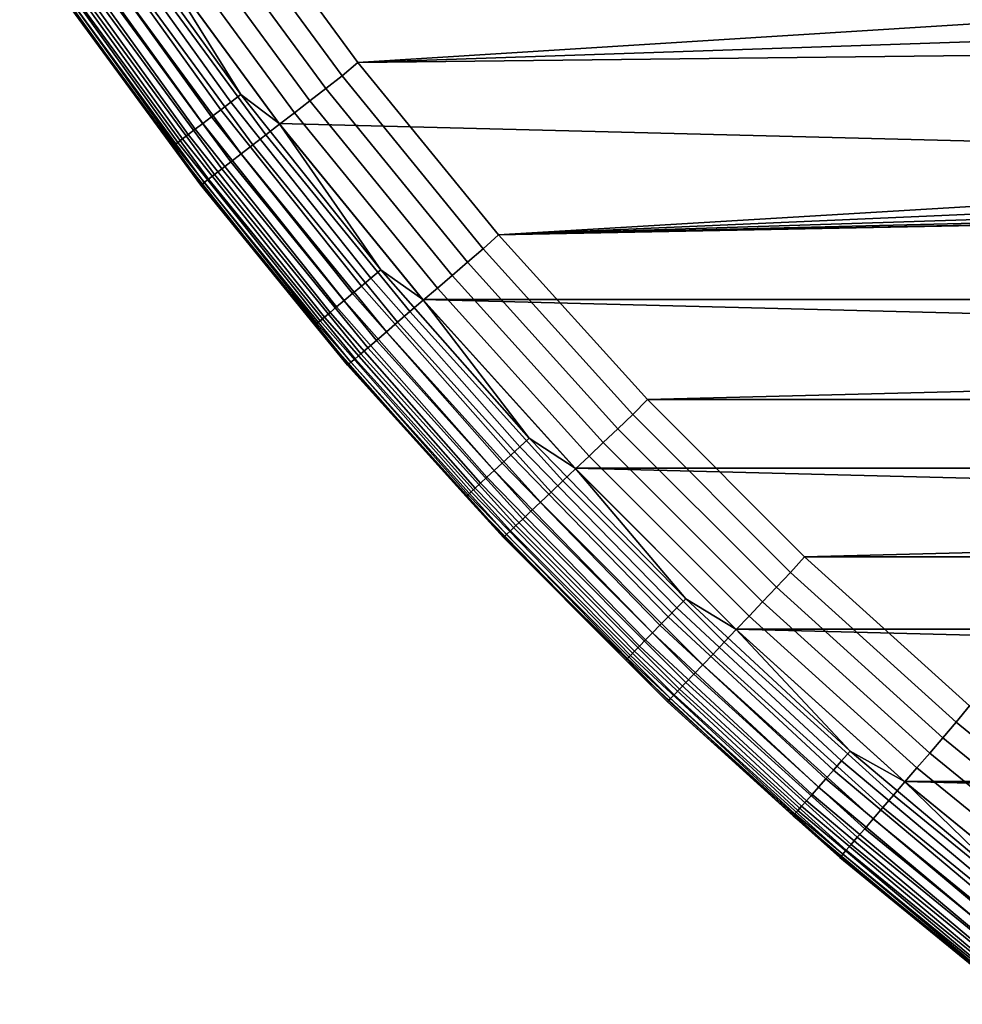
# Model space of a CAD drawing. Header units: metres. Extents: x -23 to 242, y -40 to 23.
# Tile 1 of 256: x -19.1 to -14.37, y -18.19 to -13.25. Entities that reach past the tile are written whole.
import ezdxf

# ---------------------------------------------------------------- set-up
doc = ezdxf.new("R2010")
doc.units = ezdxf.units.M
doc.layers.add('solid_10171013', color=7, linetype='CONTINUOUS')

msp = doc.modelspace()

# ---------------------------------------------------------------- linework, layer by layer
at = {"layer": 'solid_10171013'}
for points in [[(17.795063, -13.769), (-18.469526, -12.85012), (-19.096766, -11.898045), (18.469597, -12.850019)], [(-6.53327, -12.382096, 150), (-18.059151, -12.56448, 150), (-17.399603, -13.46304, 150), (-5.815754, -12.734864, 150)], [(-17.479725, -13.530314, 149.994522), (-17.399603, -13.46304, 150), (-18.059151, -12.56448, 150), (-18.14259, -12.627615, 149.994522)], [(-17.479725, -13.530314, 149.994522), (-18.14259, -12.627615, 149.994522), (-18.227526, -12.686732, 149.978119), (-17.56156, -13.593658, 149.978119)], [(-17.56156, -13.593658, 149.978119), (-18.227526, -12.686732, 149.978119), (-18.310589, -12.744546, 149.950989), (-17.641586, -13.655604, 149.950989)], [(-18.038185, -13.663394, 0.016885), (-18.696825, -12.74728, 0.016885), (-18.643759, -12.7111, 0.004193), (-17.986988, -13.624614, 0.004193)], [(-17.986988, -13.624614, 0.004193), (-18.643759, -12.7111, 0.004193), (-18.469526, -12.85012)], [(-5.079339, -13.046075, 150), (-5.815754, -12.734864, 150), (-17.399603, -13.46304, 150)], [(-18.134449, -13.736311, 0.066758), (-18.796604, -12.815308, 0.066758), (-18.748066, -12.782215, 0.03786), (-18.08762, -13.70084, 0.03786)], [(-18.08762, -13.70084, 0.03786), (-18.748066, -12.782215, 0.03786), (-18.696825, -12.74728, 0.016885), (-18.038185, -13.663394, 0.016885)], [(-17.641586, -13.655604, 149.950989), (-18.310589, -12.744546, 149.950989), (-18.390865, -12.800421, 149.913422), (-17.718931, -13.715473, 149.913422)], [(-18.177864, -13.769197, 0.103084), (-18.841606, -12.845989, 0.103084), (-18.796604, -12.815308, 0.066758), (-18.134449, -13.736311, 0.066758)], [(-17.718931, -13.715473, 149.913422), (-18.390865, -12.800421, 149.913422), (-18.467476, -12.853742, 149.865814), (-17.792742, -13.772607, 149.865814)], [(-18.251558, -13.825018, 0.195412), (-18.91799, -12.898067, 0.195412), (-18.882301, -12.873734, 0.146215), (-18.217125, -13.798937, 0.146215)], [(-18.217125, -13.798937, 0.146215), (-18.882301, -12.873734, 0.146215), (-18.841606, -12.845989, 0.103084), (-18.177864, -13.769197, 0.103084)], [(-17.792742, -13.772607, 149.865814), (-18.467476, -12.853742, 149.865814), (-18.539576, -12.903926, 149.808716), (-17.862207, -13.826378, 149.808716)], [(17.074446, -14.653085), (-17.794987, -13.769098), (-18.469526, -12.85012), (17.795063, -13.769)], [(-17.986988, -13.624614, 0.004193), (-18.469526, -12.85012), (-17.794987, -13.769098)], [(-18.320454, -13.877204, 0.370527), (-18.989401, -12.946754, 0.370527), (-18.972004, -12.934893, 0.308537), (-18.303669, -13.864491, 0.308537)], [(-18.303669, -13.864491, 0.308537), (-18.972004, -12.934893, 0.308537), (-18.948063, -12.918571, 0.24983), (-18.280571, -13.846995, 0.24983)], [(-18.280571, -13.846995, 0.24983), (-18.948063, -12.918571, 0.24983), (-18.91799, -12.898067, 0.195412), (-18.251558, -13.825018, 0.195412)], [(-17.862207, -13.826378, 149.808716), (-18.539576, -12.903926, 149.808716), (-18.606377, -12.95042, 149.742722), (-17.926567, -13.876196, 149.742722)], [(-18.330637, -13.884918, 0.434737), (-18.999958, -12.953952, 0.434737), (-18.989401, -12.946754, 0.370527), (-18.320454, -13.877204, 0.370527)], [(-18.330637, -13.884918, 0.434737), (-18.877575, -13.139147, 0.5), (-18.999958, -12.953952, 0.434737)], [(-17.926567, -13.876196, 149.742722), (-18.606377, -12.95042, 149.742722), (-18.667145, -12.992716, 149.668579), (-17.985115, -13.921515, 149.668579)], [(-18.037207, -13.961837, 149.587112), (-18.72121, -13.030348, 149.587112), (-18.767984, -13.062902, 149.499176), (-18.08227, -13.996719, 149.499176)], [(-17.985115, -13.921515, 149.668579), (-18.667145, -12.992716, 149.668579), (-18.72121, -13.030348, 149.587112), (-18.037207, -13.961837, 149.587112)], [(-18.08227, -13.996719, 149.499176), (-18.767984, -13.062902, 149.499176), (-18.80695, -13.090023, 149.405777), (-18.119812, -14.025779, 149.405777)], [(-4.32632, -13.31476, 150), (-5.079339, -13.046075, 150), (-17.399603, -13.46304, 150)], [(-18.183622, -14.075171, 149.10318), (-18.873178, -13.13612, 149.10318), (-18.877575, -13.139147, 149), (-18.187859, -14.078417, 149)], [(-18.170767, -14.065221, 149.20668), (-18.859837, -13.126834, 149.20668), (-18.873178, -13.13612, 149.10318), (-18.183622, -14.075171, 149.10318)], [(-18.14942, -14.048697, 149.307922), (-18.837679, -13.111412, 149.307922), (-18.859837, -13.126834, 149.20668), (-18.170767, -14.065221, 149.20668)], [(-18.119812, -14.025779, 149.405777), (-18.80695, -13.090023, 149.405777), (-18.837679, -13.111412, 149.307922), (-18.14942, -14.048697, 149.307922)], [(-18.187859, -14.078417, 149), (-18.877575, -13.139147, 149), (-18.877575, -13.139147, 0.5), (-18.187859, -14.078417, 0.5)], [(-18.330637, -13.884918, 0.434737), (-18.187859, -14.078417, 0.5), (-18.877575, -13.139147, 0.5)], [(-4.32632, -13.31476, 150), (-17.399603, -13.46304, 150), (-16.694998, -14.327479, 150), (-3.559042, -13.54006, 150)], [(-16.77199, -14.398282, 149.994522), (-16.694998, -14.327479, 150), (-17.399603, -13.46304, 150), (-17.479725, -13.530314, 149.994522)], [(-16.77199, -14.398282, 149.994522), (-17.479725, -13.530314, 149.994522), (-17.56156, -13.593658, 149.978119), (-16.850512, -14.46569, 149.978119)], [(-2.780181, -13.721169, 150), (-3.559042, -13.54006, 150), (-16.694998, -14.327479, 150)], [(-17.334698, -14.545538, 0.016885), (-18.038185, -13.663394, 0.016885), (-17.986988, -13.624614, 0.004193), (-17.285498, -14.504254, 0.004193)], [(-17.285498, -14.504254, 0.004193), (-17.986988, -13.624614, 0.004193), (-17.794987, -13.769098)], [(-16.850512, -14.46569, 149.978119), (-17.56156, -13.593658, 149.978119), (-17.641586, -13.655604, 149.950989), (-16.927299, -14.53161, 149.950989)], [(-17.382206, -14.585402, 0.03786), (-18.08762, -13.70084, 0.03786), (-18.038185, -13.663394, 0.016885), (-17.334698, -14.545538, 0.016885)], [(-16.927299, -14.53161, 149.950989), (-17.641586, -13.655604, 149.950989), (-17.718931, -13.715473, 149.913422), (-17.001511, -14.595319, 149.913422)], [(-17.427208, -14.623163, 0.066758), (-18.134449, -13.736311, 0.066758), (-18.08762, -13.70084, 0.03786), (-17.382206, -14.585402, 0.03786)], [(-17.001511, -14.595319, 149.913422), (-17.718931, -13.715473, 149.913422), (-17.792742, -13.772607, 149.865814), (-17.072332, -14.656117, 149.865814)], [(-1.992386, -13.857494, 150), (-2.780181, -13.721169, 150), (-16.694998, -14.327479, 150)], [(-17.50666, -14.689832, 0.146215), (-18.217125, -13.798937, 0.146215), (-18.177864, -13.769197, 0.103084), (-17.468931, -14.658173, 0.103084)], [(-17.468931, -14.658173, 0.103084), (-18.177864, -13.769197, 0.103084), (-18.134449, -13.736311, 0.066758), (-17.427208, -14.623163, 0.066758)], [(-17.072332, -14.656117, 149.865814), (-17.792742, -13.772607, 149.865814), (-17.862207, -13.826378, 149.808716), (-17.138987, -14.713338, 149.808716)], [(17.074446, -14.653085), (-17.074366, -14.653179), (-17.794987, -13.769098)], [(-17.285498, -14.504254, 0.004193), (-17.794987, -13.769098), (-17.074366, -14.653179)], [(-17.567631, -14.740993, 0.24983), (-18.280571, -13.846995, 0.24983), (-18.251558, -13.825018, 0.195412), (-17.539749, -14.717598, 0.195412)], [(-17.539749, -14.717598, 0.195412), (-18.251558, -13.825018, 0.195412), (-18.217125, -13.798937, 0.146215), (-17.50666, -14.689832, 0.146215)], [(-17.138987, -14.713338, 149.808716), (-17.862207, -13.826378, 149.808716), (-17.926567, -13.876196, 149.742722), (-17.200741, -14.766352, 149.742722)], [(-17.615746, -14.781365, 0.434737), (-18.330637, -13.884918, 0.434737), (-18.320454, -13.877204, 0.370527), (-17.605959, -14.773153, 0.370527)], [(-17.605959, -14.773153, 0.370527), (-18.320454, -13.877204, 0.370527), (-18.303669, -13.864491, 0.308537), (-17.589828, -14.759618, 0.308537)], [(-17.589828, -14.759618, 0.308537), (-18.303669, -13.864491, 0.308537), (-18.280571, -13.846995, 0.24983), (-17.567631, -14.740993, 0.24983)], [(-17.200741, -14.766352, 149.742722), (-17.926567, -13.876196, 149.742722), (-17.985115, -13.921515, 149.668579), (-17.256918, -14.814578, 149.668579)], [(-1.198118, -13.948631, 150), (-1.992386, -13.857494, 150), (-16.694998, -14.327479, 150)], [(-17.615746, -14.781365, 0.434737), (-18.187859, -14.078417, 0.5), (-18.330637, -13.884918, 0.434737)], [(-17.256918, -14.814578, 149.668579), (-17.985115, -13.921515, 149.668579), (-18.037207, -13.961837, 149.587112), (-17.3069, -14.857487, 149.587112)], [(-17.3069, -14.857487, 149.587112), (-18.037207, -13.961837, 149.587112), (-18.08227, -13.996719, 149.499176), (-17.35014, -14.894607, 149.499176)], [(-0.399854, -13.994287, 150), (-1.198118, -13.948631, 150), (-16.694998, -14.327479, 150)], [(-17.386162, -14.92553, 149.405777), (-18.119812, -14.025779, 149.405777), (-18.14942, -14.048697, 149.307922), (-17.41457, -14.949918, 149.307922)], [(-17.35014, -14.894607, 149.499176), (-18.08227, -13.996719, 149.499176), (-18.119812, -14.025779, 149.405777), (-17.386162, -14.92553, 149.405777)], [(0.399854, -13.994287, 150), (-16.694998, -14.327479, 150), (-15.947903, -15.154652, 150), (16.694983, -14.327498, 150)], [(0.399854, -13.994287, 150), (-0.399854, -13.994287, 150), (-16.694998, -14.327479, 150)], [(-17.447388, -14.978091, 149.10318), (-18.183622, -14.075171, 149.10318), (-18.187859, -14.078417, 149), (-17.451452, -14.981548, 149)], [(-17.435053, -14.967503, 149.20668), (-18.170767, -14.065221, 149.20668), (-18.183622, -14.075171, 149.10318), (-17.447388, -14.978091, 149.10318)], [(-17.41457, -14.949918, 149.307922), (-18.14942, -14.048697, 149.307922), (-18.170767, -14.065221, 149.20668), (-17.435053, -14.967503, 149.20668)], [(-17.451452, -14.981548, 149), (-18.187859, -14.078417, 149), (-18.187859, -14.078417, 0.5), (-17.451452, -14.981548, 0.5)], [(-17.615746, -14.781365, 0.434737), (-17.451452, -14.981548, 0.5), (-18.187859, -14.078417, 0.5)], [(-16.021202, -15.229289, 149.994522), (-15.947903, -15.154652, 150), (-16.694998, -14.327479, 150), (-16.77199, -14.398282, 149.994522)], [(-15.947903, -15.154652, 150), (15.947886, -15.15467, 150), (16.694983, -14.327498, 150)], [(-16.021202, -15.229289, 149.994522), (-16.77199, -14.398282, 149.994522), (-16.850512, -14.46569, 149.978119), (-16.096209, -15.300587, 149.978119)], [(-16.096209, -15.300587, 149.978119), (-16.850512, -14.46569, 149.978119), (-16.927299, -14.53161, 149.950989), (-16.169559, -15.370312, 149.950989)], [(-16.588114, -15.391521, 0.016885), (-17.334698, -14.545538, 0.016885), (-17.285498, -14.504254, 0.004193), (-16.541033, -15.347836, 0.004193)], [(-16.541033, -15.347836, 0.004193), (-17.285498, -14.504254, 0.004193), (-17.074366, -14.653179)], [(-16.633575, -15.433702, 0.03786), (-17.382206, -14.585402, 0.03786), (-17.334698, -14.545538, 0.016885), (-16.588114, -15.391521, 0.016885)], [(-16.169559, -15.370312, 149.950989), (-16.927299, -14.53161, 149.950989), (-17.001511, -14.595319, 149.913422), (-16.24045, -15.437698, 149.913422)], [(-16.67664, -15.47366, 0.066758), (-17.427208, -14.623163, 0.066758), (-17.382206, -14.585402, 0.03786), (-16.633575, -15.433702, 0.03786)], [(-16.24045, -15.437698, 149.913422), (-17.001511, -14.595319, 149.913422), (-17.072332, -14.656117, 149.865814), (-16.3081, -15.502006, 149.865814)], [(-16.75267, -15.544207, 0.146215), (-17.50666, -14.689832, 0.146215), (-17.468931, -14.658173, 0.103084), (-16.716566, -15.510706, 0.103084)], [(-16.716566, -15.510706, 0.103084), (-17.468931, -14.658173, 0.103084), (-17.427208, -14.623163, 0.066758), (-16.67664, -15.47366, 0.066758)], [(-16.3081, -15.502006, 149.865814), (-17.072332, -14.656117, 149.865814), (-17.138987, -14.713338, 149.808716), (-16.371771, -15.562529, 149.808716)], [(17.074446, -14.653085), (16.310373, -15.499056), (-17.074366, -14.653179)], [(16.310373, -15.499056), (-16.310287, -15.499146), (-17.074366, -14.653179)], [(-16.541033, -15.347836, 0.004193), (-17.074366, -14.653179), (-16.310287, -15.499146)], [(-16.784334, -15.573586, 0.195412), (-17.539749, -14.717598, 0.195412), (-17.50666, -14.689832, 0.146215), (-16.75267, -15.544207, 0.146215)], [(-16.371771, -15.562529, 149.808716), (-17.138987, -14.713338, 149.808716), (-17.200741, -14.766352, 149.742722), (-16.430761, -15.618603, 149.742722)], [(-16.847692, -15.632373, 0.370527), (-17.605959, -14.773153, 0.370527), (-17.589828, -14.759618, 0.308537), (-16.832256, -15.618052, 0.308537)], [(-16.832256, -15.618052, 0.308537), (-17.589828, -14.759618, 0.308537), (-17.567631, -14.740993, 0.24983), (-16.811016, -15.598343, 0.24983)], [(-16.811016, -15.598343, 0.24983), (-17.567631, -14.740993, 0.24983), (-17.539749, -14.717598, 0.195412), (-16.784334, -15.573586, 0.195412)], [(-16.430761, -15.618603, 149.742722), (-17.200741, -14.766352, 149.742722), (-17.256918, -14.814578, 149.668579), (-16.484423, -15.669612, 149.668579)], [(-16.857058, -15.641064, 0.434737), (-17.615746, -14.781365, 0.434737), (-17.605959, -14.773153, 0.370527), (-16.847692, -15.632373, 0.370527)], [(-16.857058, -15.641064, 0.434737), (-17.451452, -14.981548, 0.5), (-17.615746, -14.781365, 0.434737)], [(-16.484423, -15.669612, 149.668579), (-17.256918, -14.814578, 149.668579), (-17.3069, -14.857487, 149.587112), (-16.532167, -15.714997, 149.587112)], [(-16.532167, -15.714997, 149.587112), (-17.3069, -14.857487, 149.587112), (-17.35014, -14.894607, 149.499176), (-16.573471, -15.754259, 149.499176)], [(-16.573471, -15.754259, 149.499176), (-17.35014, -14.894607, 149.499176), (-17.386162, -14.92553, 149.405777), (-16.607882, -15.786968, 149.405777)], [(-16.635017, -15.812763, 149.307922), (-17.41457, -14.949918, 149.307922), (-17.435053, -14.967503, 149.20668), (-16.654585, -15.831363, 149.20668)], [(-16.607882, -15.786968, 149.405777), (-17.386162, -14.92553, 149.405777), (-17.41457, -14.949918, 149.307922), (-16.635017, -15.812763, 149.307922)], [(-16.666367, -15.842563, 149.10318), (-17.447388, -14.978091, 149.10318), (-17.451452, -14.981548, 149), (-16.67025, -15.846222, 149)], [(-16.67025, -15.846222, 149), (-17.451452, -14.981548, 149), (-17.451452, -14.981548, 0.5), (-16.67025, -15.846223, 0.5)], [(-16.857058, -15.641064, 0.434737), (-16.67025, -15.846223, 0.5), (-17.451452, -14.981548, 0.5)], [(-16.654585, -15.831363, 149.20668), (-17.435053, -14.967503, 149.20668), (-17.447388, -14.978091, 149.10318), (-16.666367, -15.842563, 149.10318)], [(-15.229289, -16.021202, 149.994522), (-15.159747, -15.943087, 150), (-15.947903, -15.154652, 150), (-16.021202, -15.229289, 149.994522)], [(-15.947903, -15.154652, 150), (-15.159747, -15.943087, 150), (15.947886, -15.15467, 150)], [(-15.159747, -15.943087, 150), (15.159729, -15.943104, 150), (15.947886, -15.15467, 150)], [(-15.229289, -16.021202, 149.994522), (-16.021202, -15.229289, 149.994522), (-16.096209, -15.300587, 149.978119), (-15.300587, -16.096209, 149.978119)], [(-15.300587, -16.096209, 149.978119), (-16.096209, -15.300587, 149.978119), (-16.169559, -15.370312, 149.950989), (-15.370312, -16.169559, 149.950989)], [(-15.800289, -16.199236, 0.016885), (-16.588114, -15.391521, 0.016885), (-16.541033, -15.347836, 0.004193), (-15.755445, -16.153259, 0.004193)], [(-15.755445, -16.153259, 0.004193), (-16.541033, -15.347836, 0.004193), (-16.310287, -15.499146)], [(-15.843593, -16.243633, 0.03786), (-16.633575, -15.433702, 0.03786), (-16.588114, -15.391521, 0.016885), (-15.800289, -16.199236, 0.016885)], [(-15.370312, -16.169559, 149.950989), (-16.169559, -15.370312, 149.950989), (-16.24045, -15.437698, 149.913422), (-15.437698, -16.24045, 149.913422)], [(-15.88461, -16.285686, 0.066758), (-16.67664, -15.47366, 0.066758), (-16.633575, -15.433702, 0.03786), (-15.843593, -16.243633, 0.03786)], [(-15.437698, -16.24045, 149.913422), (-16.24045, -15.437698, 149.913422), (-16.3081, -15.502006, 149.865814), (-15.502006, -16.3081, 149.865814)], [(-15.922641, -16.324677, 0.103084), (-16.716566, -15.510706, 0.103084), (-16.67664, -15.47366, 0.066758), (-15.88461, -16.285686, 0.066758)], [(-15.502006, -16.3081, 149.865814), (-16.3081, -15.502006, 149.865814), (-16.371771, -15.562529, 149.808716), (-15.562529, -16.371771, 149.808716)], [(16.310373, -15.499056), (15.504307, -16.30541), (-16.310287, -15.499146)], [(15.504307, -16.30541), (-15.504216, -16.305496), (-16.310287, -15.499146)], [(-15.755445, -16.153259, 0.004193), (-16.310287, -15.499146), (-15.504216, -16.305496)], [(-15.987191, -16.390858, 0.195412), (-16.784334, -15.573586, 0.195412), (-16.75267, -15.544207, 0.146215), (-15.957031, -16.359936, 0.146215)], [(-15.957031, -16.359936, 0.146215), (-16.75267, -15.544207, 0.146215), (-16.716566, -15.510706, 0.103084), (-15.922641, -16.324677, 0.103084)], [(-16.032837, -16.437656, 0.308537), (-16.832256, -15.618052, 0.308537), (-16.811016, -15.598343, 0.24983), (-16.012606, -16.416914, 0.24983)], [(-16.012606, -16.416914, 0.24983), (-16.811016, -15.598343, 0.24983), (-16.784334, -15.573586, 0.195412), (-15.987191, -16.390858, 0.195412)], [(-15.562529, -16.371771, 149.808716), (-16.371771, -15.562529, 149.808716), (-16.430761, -15.618603, 149.742722), (-15.618603, -16.430761, 149.742722)], [(-16.056459, -16.461876, 0.434737), (-16.857058, -15.641064, 0.434737), (-16.847692, -15.632373, 0.370527), (-16.047539, -16.452728, 0.370527)], [(-16.056459, -16.461876, 0.434737), (-16.67025, -15.846223, 0.5), (-16.857058, -15.641064, 0.434737)], [(-16.047539, -16.452728, 0.370527), (-16.847692, -15.632373, 0.370527), (-16.832256, -15.618052, 0.308537), (-16.032837, -16.437656, 0.308537)], [(-15.618603, -16.430761, 149.742722), (-16.430761, -15.618603, 149.742722), (-16.484423, -15.669612, 149.668579), (-15.669612, -16.484423, 149.668579)], [(-15.669612, -16.484423, 149.668579), (-16.484423, -15.669612, 149.668579), (-16.532167, -15.714997, 149.587112), (-15.714997, -16.532167, 149.587112)], [(-15.754259, -16.573471, 149.499176), (-16.573471, -15.754259, 149.499176), (-16.607882, -15.786968, 149.405777), (-15.786968, -16.607882, 149.405777)], [(-15.714997, -16.532167, 149.587112), (-16.532167, -15.714997, 149.587112), (-16.573471, -15.754259, 149.499176), (-15.754259, -16.573471, 149.499176)], [(-15.786968, -16.607882, 149.405777), (-16.607882, -15.786968, 149.405777), (-16.635017, -15.812763, 149.307922), (-15.812763, -16.635017, 149.307922)], [(-15.842563, -16.666367, 149.10318), (-16.666367, -15.842563, 149.10318), (-16.67025, -15.846222, 149), (-15.846255, -16.670219, 149)], [(-15.846255, -16.670219, 149), (-16.67025, -15.846222, 149), (-16.67025, -15.846223, 0.5), (-15.846254, -16.670219, 0.5)], [(-16.056459, -16.461876, 0.434737), (-15.846254, -16.670219, 0.5), (-16.67025, -15.846223, 0.5)], [(-15.831363, -16.654585, 149.20668), (-16.654585, -15.831363, 149.20668), (-16.666367, -15.842563, 149.10318), (-15.842563, -16.666367, 149.10318)], [(-15.812763, -16.635017, 149.307922), (-16.635017, -15.812763, 149.307922), (-16.654585, -15.831363, 149.20668), (-15.831363, -16.654585, 149.20668)], [(-14.398282, -16.77199, 149.994522), (-14.332414, -16.690754, 150), (-15.159747, -15.943087, 150), (-15.229289, -16.021202, 149.994522)], [(-15.159747, -15.943087, 150), (-14.332414, -16.690754, 150), (15.159729, -15.943104, 150)], [(-14.398282, -16.77199, 149.994522), (-15.229289, -16.021202, 149.994522), (-15.300587, -16.096209, 149.978119), (-14.46569, -16.850512, 149.978119)], [(-14.46569, -16.850512, 149.978119), (-15.300587, -16.096209, 149.978119), (-15.370312, -16.169559, 149.950989), (-14.53161, -16.927299, 149.950989)], [(-14.973184, -16.966679, 0.016885), (-15.800289, -16.199236, 0.016885), (-15.755445, -16.153259, 0.004193), (-14.930686, -16.918524, 0.004193)], [(-14.930686, -16.918524, 0.004193), (-15.755445, -16.153259, 0.004193), (-15.504216, -16.305496)], [(-14.53161, -16.927299, 149.950989), (-15.370312, -16.169559, 149.950989), (-15.437698, -16.24045, 149.913422), (-14.595319, -17.001511, 149.913422)], [(-15.05309, -17.057224, 0.066758), (-15.88461, -16.285686, 0.066758), (-15.843593, -16.243633, 0.03786), (-15.014219, -17.013178, 0.03786)], [(-15.014219, -17.013178, 0.03786), (-15.843593, -16.243633, 0.03786), (-15.800289, -16.199236, 0.016885), (-14.973184, -16.966679, 0.016885)], [(-14.595319, -17.001511, 149.913422), (-15.437698, -16.24045, 149.913422), (-15.502006, -16.3081, 149.865814), (-14.656117, -17.072332, 149.865814)], [(-15.089129, -17.098063, 0.103084), (-15.922641, -16.324677, 0.103084), (-15.88461, -16.285686, 0.066758), (-15.05309, -17.057224, 0.066758)], [(-15.121719, -17.134991, 0.146215), (-15.957031, -16.359936, 0.146215), (-15.922641, -16.324677, 0.103084), (-15.089129, -17.098063, 0.103084)], [(-14.656117, -17.072332, 149.865814), (-15.502006, -16.3081, 149.865814), (-15.562529, -16.371771, 149.808716), (-14.713338, -17.138987, 149.808716)], [(15.504307, -16.30541), (14.658173, -17.070068), (-15.504216, -16.305496)], [(14.658173, -17.070068), (-14.658078, -17.07015), (-15.504216, -16.305496)], [(-14.930686, -16.918524, 0.004193), (-15.504216, -16.305496), (-14.658078, -17.07015)], [(-15.174385, -17.194668, 0.24983), (-16.012606, -16.416914, 0.24983), (-15.987191, -16.390858, 0.195412), (-15.150301, -17.167377, 0.195412)], [(-15.150301, -17.167377, 0.195412), (-15.987191, -16.390858, 0.195412), (-15.957031, -16.359936, 0.146215), (-15.121719, -17.134991, 0.146215)], [(-14.713338, -17.138987, 149.808716), (-15.562529, -16.371771, 149.808716), (-15.618603, -16.430761, 149.742722), (-14.766352, -17.200741, 149.742722)], [(-15.20749, -17.232182, 0.370527), (-16.047539, -16.452728, 0.370527), (-16.032837, -16.437656, 0.308537), (-15.193557, -17.216393, 0.308537)], [(-15.193557, -17.216393, 0.308537), (-16.032837, -16.437656, 0.308537), (-16.012606, -16.416914, 0.24983), (-15.174385, -17.194668, 0.24983)], [(-14.766352, -17.200741, 149.742722), (-15.618603, -16.430761, 149.742722), (-15.669612, -16.484423, 149.668579), (-14.814578, -17.256918, 149.668579)], [(-15.215944, -17.24176, 0.434737), (-16.056459, -16.461876, 0.434737), (-16.047539, -16.452728, 0.370527), (-15.20749, -17.232182, 0.370527)], [(-15.215944, -17.24176, 0.434737), (-15.846254, -16.670219, 0.5), (-16.056459, -16.461876, 0.434737)], [(-14.814578, -17.256918, 149.668579), (-15.669612, -16.484423, 149.668579), (-15.714997, -16.532167, 149.587112), (-14.857487, -17.3069, 149.587112)], [(-14.857487, -17.3069, 149.587112), (-15.714997, -16.532167, 149.587112), (-15.754259, -16.573471, 149.499176), (-14.894607, -17.35014, 149.499176)], [(-14.894607, -17.35014, 149.499176), (-15.754259, -16.573471, 149.499176), (-15.786968, -16.607882, 149.405777), (-14.92553, -17.386162, 149.405777)], [(-14.949918, -17.41457, 149.307922), (-15.812763, -16.635017, 149.307922), (-15.831363, -16.654585, 149.20668), (-14.967503, -17.435053, 149.20668)], [(-14.92553, -17.386162, 149.405777), (-15.786968, -16.607882, 149.405777), (-15.812763, -16.635017, 149.307922), (-14.949918, -17.41457, 149.307922)], [(-14.978091, -17.447388, 149.10318), (-15.842563, -16.666367, 149.10318), (-15.846255, -16.670219, 149), (-14.981583, -17.451424, 149)], [(-14.981583, -17.451424, 149), (-15.846255, -16.670219, 149), (-15.846254, -16.670219, 0.5), (-14.981582, -17.451424, 0.5)], [(-15.215944, -17.24176, 0.434737), (-14.981582, -17.451424, 0.5), (-15.846254, -16.670219, 0.5)], [(-14.967503, -17.435053, 149.20668), (-15.831363, -16.654585, 149.20668), (-15.842563, -16.666367, 149.10318), (-14.978091, -17.447388, 149.10318)], [(-13.530314, -17.479725, 149.994522), (-13.468713, -17.395201, 150), (-14.332414, -16.690754, 150), (-14.398282, -16.77199, 149.994522)], [(-13.530314, -17.479725, 149.994522), (-14.398282, -16.77199, 149.994522), (-14.46569, -16.850512, 149.978119), (-13.593658, -17.56156, 149.978119)], [(-13.593658, -17.56156, 149.978119), (-14.46569, -16.850512, 149.978119), (-14.53161, -16.927299, 149.950989), (-13.655604, -17.641586, 149.950989)], [(-14.108851, -17.69194, 0.016885), (-14.973184, -16.966679, 0.016885), (-14.930686, -16.918524, 0.004193), (-14.068807, -17.641726, 0.004193)], [(-14.068807, -17.641726, 0.004193), (-14.930686, -16.918524, 0.004193), (-14.658078, -17.07015)], [(-13.655604, -17.641586, 149.950989), (-14.53161, -16.927299, 149.950989), (-14.595319, -17.001511, 149.913422), (-13.715473, -17.718931, 149.913422)], [(-14.147518, -17.740427, 0.03786), (-15.014219, -17.013178, 0.03786), (-14.973184, -16.966679, 0.016885), (-14.108851, -17.69194, 0.016885)], [(-14.184146, -17.786356, 0.066758), (-15.05309, -17.057224, 0.066758), (-15.014219, -17.013178, 0.03786), (-14.147518, -17.740427, 0.03786)], [(-13.715473, -17.718931, 149.913422), (-14.595319, -17.001511, 149.913422), (-14.656117, -17.072332, 149.865814), (-13.772607, -17.792742, 149.865814)], [(-14.218104, -17.828939, 0.103084), (-15.089129, -17.098063, 0.103084), (-15.05309, -17.057224, 0.066758), (-14.184146, -17.786356, 0.066758)], [(-13.772607, -17.792742, 149.865814), (-14.656117, -17.072332, 149.865814), (-14.713338, -17.138987, 149.808716), (-13.826378, -17.862207, 149.808716)], [(14.658173, -17.070068), (13.774846, -17.790527), (-14.658078, -17.07015)], [(13.774846, -17.790527), (-13.774746, -17.790604), (-14.658078, -17.07015)], [(-14.068807, -17.641726, 0.004193), (-14.658078, -17.07015), (-13.774746, -17.790604)], [(-14.275745, -17.901218, 0.195412), (-15.150301, -17.167377, 0.195412), (-15.121719, -17.134991, 0.146215), (-14.248814, -17.867447, 0.146215)], [(-14.248814, -17.867447, 0.146215), (-15.121719, -17.134991, 0.146215), (-15.089129, -17.098063, 0.103084), (-14.218104, -17.828939, 0.103084)], [(-14.298438, -17.929674, 0.24983), (-15.174385, -17.194668, 0.24983), (-15.150301, -17.167377, 0.195412), (-14.275745, -17.901218, 0.195412)], [(-13.826378, -17.862207, 149.808716), (-14.713338, -17.138987, 149.808716), (-14.766352, -17.200741, 149.742722), (-13.876196, -17.926567, 149.742722)], [(-14.337599, -17.978779, 0.434737), (-15.215944, -17.24176, 0.434737), (-15.20749, -17.232182, 0.370527), (-14.329633, -17.96879, 0.370527)], [(-14.329633, -17.96879, 0.370527), (-15.20749, -17.232182, 0.370527), (-15.193557, -17.216393, 0.308537), (-14.316504, -17.952328, 0.308537)], [(-14.316504, -17.952328, 0.308537), (-15.193557, -17.216393, 0.308537), (-15.174385, -17.194668, 0.24983), (-14.298438, -17.929674, 0.24983)], [(-13.876196, -17.926567, 149.742722), (-14.766352, -17.200741, 149.742722), (-14.814578, -17.256918, 149.668579), (-13.921515, -17.985115, 149.668579)], [(-14.337599, -17.978779, 0.434737), (-14.981582, -17.451424, 0.5), (-15.215944, -17.24176, 0.434737)], [(-13.921515, -17.985115, 149.668579), (-14.814578, -17.256918, 149.668579), (-14.857487, -17.3069, 149.587112), (-13.961837, -18.037207, 149.587112)], [(-13.961837, -18.037207, 149.587112), (-14.857487, -17.3069, 149.587112), (-14.894607, -17.35014, 149.499176), (-13.996719, -18.08227, 149.499176)], [(-13.996719, -18.08227, 149.499176), (-14.894607, -17.35014, 149.499176), (-14.92553, -17.386162, 149.405777), (-14.025779, -18.119812, 149.405777)], [(-14.048697, -18.14942, 149.307922), (-14.949918, -17.41457, 149.307922), (-14.967503, -17.435053, 149.20668), (-14.065221, -18.170767, 149.20668)], [(-14.025779, -18.119812, 149.405777), (-14.92553, -17.386162, 149.405777), (-14.949918, -17.41457, 149.307922), (-14.048697, -18.14942, 149.307922)], [(-14.075171, -18.183622, 149.10318), (-14.978091, -17.447388, 149.10318), (-14.981583, -17.451424, 149), (-14.078452, -18.18783, 149)], [(-14.078452, -18.18783, 149), (-14.981583, -17.451424, 149), (-14.981582, -17.451424, 0.5), (-14.078452, -18.18783, 0.5)], [(-14.337599, -17.978779, 0.434737), (-14.078452, -18.18783, 0.5), (-14.981582, -17.451424, 0.5)], [(-14.065221, -18.170767, 149.20668), (-14.967503, -17.435053, 149.20668), (-14.978091, -17.447388, 149.10318), (-14.075171, -18.183622, 149.10318)]]:
    msp.add_3dface(points, dxfattribs=at)

doc.saveas('drawing.dxf')
